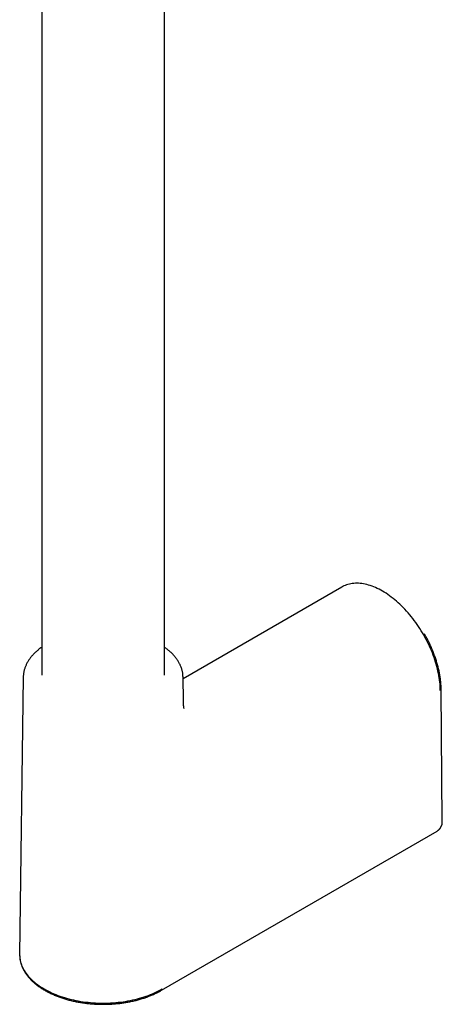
# Model space of a CAD drawing. Header units: millimetres. Extents: x 8 to 969, y 12 to 2155.
# Tile 3 of 31: x 814 to 890, y 353 to 529. Entities that reach past the tile are written whole.
import ezdxf

# ---------------------------------------------------------------- set-up
doc = ezdxf.new("R2010")
doc.units = ezdxf.units.MM

msp = doc.modelspace()

# ---------------------------------------------------------------- linework, layer by layer
at = {"color": 7, "linetype": 'Continuous', "lineweight": 30}
for p, q in [((818.49, 561.87), (818.49, 411.78)), ((818.49, 561.87), (818.49, 411.78)), ((840.49, 411.78), (840.49, 559.42)), ((840.49, 411.78), (840.49, 559.42)), ((872.35, 427.62), (843.85, 411.17)), ((872.35, 427.62), (843.85, 411.17)), ((815.13, 411.44), (814.49, 361.65)), ((815.13, 411.44), (814.49, 361.65)), ((815.13, 411.44), (815.13, 411.45)), ((843.9, 407.19), (843.84, 411.44)), ((843.9, 407.19), (843.84, 411.44)), ((843.84, 411.44), (843.84, 411.43)), ((890.43, 385.47), (890.22, 409.24)), ((890.43, 385.47), (890.22, 409.24)), ((839.99, 355.23), (889.48, 383.8)), ((839.99, 355.23), (889.48, 383.8))]:
    msp.add_line(p, q, dxfattribs=at)
at = {"color": 7, "linetype": 'Continuous', "lineweight": 30, "flags": 128}
for points in [[(890.07, 409.04), (890.06, 409.41), (890.05, 409.79), (890.02, 410.17), (889.98, 410.55), (889.93, 410.94), (889.88, 411.34), (889.81, 411.74), (889.74, 412.13), (889.65, 412.54), (889.56, 412.94), (889.45, 413.35), (889.34, 413.76), (889.22, 414.17), (889.09, 414.58), (888.95, 414.99), (888.8, 415.4), (888.65, 415.8), (888.48, 416.21), (888.31, 416.62), (888.13, 417.03), (887.94, 417.43), (887.74, 417.83), (887.54, 418.23), (887.32, 418.63), (887.11, 419.02), (886.88, 419.41), (886.65, 419.79), (886.41, 420.17), (886.16, 420.54), (885.91, 420.91), (885.66, 421.28), (885.39, 421.64), (885.12, 421.99), (884.85, 422.33), (884.57, 422.67), (884.29, 423), (884, 423.32), (883.71, 423.64), (883.42, 423.95), (883.12, 424.24), (882.82, 424.53), (882.51, 424.81), (882.21, 425.09), (881.9, 425.35), (881.59, 425.6), (881.27, 425.84), (880.96, 426.07), (880.64, 426.3), (880.33, 426.51), (880.01, 426.71), (879.69, 426.9), (879.37, 427.07), (879.06, 427.24), (878.74, 427.39), (878.42, 427.54), (878.11, 427.67), (877.8, 427.79), (877.49, 427.9), (877.18, 427.99), (876.87, 428.07), (876.56, 428.14), (876.26, 428.2), (875.97, 428.25), (875.67, 428.28), (875.38, 428.3), (875.09, 428.31), (874.81, 428.31), (874.53, 428.29), (874.26, 428.26), (873.99, 428.22), (873.73, 428.16), (873.47, 428.1), (873.22, 428.02), (872.97, 427.93), (872.74, 427.82), (872.5, 427.71), (872.35, 427.62)], [(890.07, 409.04), (890.06, 409.41), (890.05, 409.79), (890.02, 410.17), (889.98, 410.55), (889.93, 410.94), (889.88, 411.34), (889.81, 411.74), (889.74, 412.13), (889.65, 412.54), (889.56, 412.94), (889.45, 413.35), (889.34, 413.76), (889.22, 414.17), (889.09, 414.58), (888.95, 414.99), (888.8, 415.4), (888.65, 415.8), (888.48, 416.21), (888.31, 416.62), (888.13, 417.03), (887.94, 417.43), (887.74, 417.83), (887.54, 418.23), (887.32, 418.63), (887.11, 419.02), (886.88, 419.41), (886.65, 419.79), (886.41, 420.17), (886.16, 420.54), (885.91, 420.91), (885.66, 421.28), (885.39, 421.64), (885.12, 421.99), (884.85, 422.33), (884.57, 422.67), (884.29, 423), (884, 423.32), (883.71, 423.64), (883.42, 423.95), (883.12, 424.24), (882.82, 424.53), (882.51, 424.81), (882.21, 425.09), (881.9, 425.35), (881.59, 425.6), (881.27, 425.84), (880.96, 426.07), (880.64, 426.3), (880.33, 426.51), (880.01, 426.71), (879.69, 426.9), (879.37, 427.07), (879.06, 427.24), (878.74, 427.39), (878.42, 427.54), (878.11, 427.67), (877.8, 427.79), (877.49, 427.9), (877.18, 427.99), (876.87, 428.07), (876.56, 428.14), (876.26, 428.2), (875.97, 428.25), (875.67, 428.28), (875.38, 428.3), (875.09, 428.31), (874.81, 428.31), (874.53, 428.29), (874.26, 428.26), (873.99, 428.22), (873.73, 428.16), (873.47, 428.1), (873.22, 428.02), (872.97, 427.93), (872.74, 427.82), (872.5, 427.71), (872.35, 427.62)], [(814.49, 361.65), (814.49, 361.58), (814.5, 361.32), (814.52, 361.06), (814.55, 360.8), (814.6, 360.54), (814.66, 360.28), (814.74, 360.02), (814.83, 359.76), (814.93, 359.51), (815.04, 359.26), (815.17, 359.01), (815.31, 358.76), (815.47, 358.51), (815.63, 358.27), (815.81, 358.03), (816.01, 357.79), (816.21, 357.56), (816.43, 357.33), (816.66, 357.1), (816.9, 356.88), (817.15, 356.66), (817.41, 356.45), (817.68, 356.24), (817.97, 356.04), (818.26, 355.84), (818.57, 355.65), (818.88, 355.46), (819.21, 355.28), (819.54, 355.1), (819.89, 354.93), (820.24, 354.77), (820.6, 354.61), (820.97, 354.46), (821.35, 354.31), (821.73, 354.17), (822.12, 354.04), (822.52, 353.92), (822.92, 353.8), (823.33, 353.69), (823.75, 353.58), (824.17, 353.49), (824.6, 353.4), (825.03, 353.32), (825.46, 353.24), (825.9, 353.18), (826.34, 353.12), (826.78, 353.07), (827.23, 353.02), (827.68, 352.99), (828.13, 352.96), (828.58, 352.94), (829.03, 352.93), (829.49, 352.92), (829.94, 352.93), (830.39, 352.94), (830.84, 352.96), (831.29, 352.99), (831.74, 353.02), (832.19, 353.07), (832.63, 353.12), (833.08, 353.18), (833.51, 353.24), (833.95, 353.32), (834.38, 353.4), (834.8, 353.49), (835.23, 353.58), (835.64, 353.69), (836.05, 353.8), (836.46, 353.92), (836.85, 354.04), (837.24, 354.17), (837.63, 354.31), (838.01, 354.46), (838.37, 354.61), (838.73, 354.77), (839.09, 354.93), (839.43, 355.1), (839.77, 355.28), (840.09, 355.46)], [(814.49, 361.65), (814.49, 361.58), (814.49, 361.49)]]:
    msp.add_lwpolyline(points, dxfattribs=at)
at = {"color": 7, "linetype": 'Continuous', "lineweight": 30}
for points, knots in [([(872.64, 427.78), (872.6, 427.76), (872.55, 427.73), (872.51, 427.71), (872.49, 427.7)], [0, 0, 0, 0, 0.739344, 1, 1, 1, 1]), ([(872.64, 427.78), (872.6, 427.76), (872.55, 427.73), (872.51, 427.71), (872.49, 427.7)], [0, 0, 0, 0, 0.739344, 1, 1, 1, 1]), ([(890.22, 409.24), (890.22, 409.3), (890.22, 409.47), (890.21, 409.76), (890.19, 410.1), (890.16, 410.44), (890.13, 410.79), (890.08, 411.14), (890.03, 411.5), (889.98, 411.85), (889.91, 412.21), (889.84, 412.57), (889.76, 412.93), (889.67, 413.29), (889.57, 413.66), (889.47, 414.02), (889.36, 414.38), (889.24, 414.75), (889.12, 415.11), (888.99, 415.48), (888.85, 415.84), (888.71, 416.2), (888.56, 416.56), (888.41, 416.92), (888.25, 417.27), (888.08, 417.62), (887.92, 417.95), (887.75, 418.27), (887.61, 418.54), (887.48, 418.78), (887.35, 419.01), (887.26, 419.17), (887.22, 419.25)], [0, 0, 0, 0, 0.018925, 0.0546887, 0.0904428, 0.1261862, 0.1619176, 0.1976363, 0.2333414, 0.2690319, 0.304707, 0.3403657, 0.3760069, 0.4116291, 0.4472307, 0.4828093, 0.518362, 0.5538848, 0.5893722, 0.6248167, 0.660207, 0.6955268, 0.7307506, 0.7658366, 0.800712, 0.8352366, 0.8691034, 0.9014867, 0.9303155, 0.9513524, 0.9749316, 1, 1, 1, 1]), ([(890.22, 409.24), (890.22, 409.3), (890.22, 409.47), (890.21, 409.76), (890.19, 410.1), (890.16, 410.44), (890.13, 410.79), (890.08, 411.14), (890.03, 411.5), (889.98, 411.85), (889.91, 412.21), (889.84, 412.57), (889.76, 412.93), (889.67, 413.29), (889.57, 413.66), (889.47, 414.02), (889.36, 414.38), (889.24, 414.75), (889.12, 415.11), (888.99, 415.48), (888.85, 415.84), (888.71, 416.2), (888.56, 416.56), (888.41, 416.92), (888.25, 417.27), (888.08, 417.62), (887.92, 417.95), (887.75, 418.27), (887.61, 418.54), (887.48, 418.78), (887.35, 419.01), (887.26, 419.17), (887.22, 419.25)], [0, 0, 0, 0, 0.018925, 0.054689, 0.090443, 0.126186, 0.161918, 0.197636, 0.233341, 0.269032, 0.304707, 0.340366, 0.376007, 0.411629, 0.447231, 0.482809, 0.518362, 0.553885, 0.589372, 0.624817, 0.660207, 0.695527, 0.730751, 0.765837, 0.800712, 0.835237, 0.869103, 0.901487, 0.930315, 0.951352, 0.974932, 1, 1, 1, 1]), ([(818.49, 416.86), (818.46, 416.83), (818.34, 416.75), (818.14, 416.61), (817.9, 416.42), (817.67, 416.22), (817.44, 416.02), (817.23, 415.82), (817.02, 415.62), (816.83, 415.41), (816.64, 415.19), (816.46, 414.98), (816.3, 414.76), (816.14, 414.53), (816, 414.31), (815.86, 414.08), (815.74, 413.85), (815.63, 413.61), (815.53, 413.38), (815.44, 413.14), (815.36, 412.9), (815.29, 412.66), (815.23, 412.41), (815.19, 412.17), (815.16, 411.92), (815.14, 411.68), (815.13, 411.53), (815.13, 411.45)], [0, 0, 0, 0, 0.0152151, 0.0563321, 0.0974718, 0.138631, 0.1798066, 0.2209953, 0.2621938, 0.3033989, 0.3446073, 0.3858159, 0.427022, 0.4682233, 0.5094183, 0.5506065, 0.5917888, 0.6329676, 0.6741473, 0.7153343, 0.7565376, 0.7977686, 0.8390411, 0.8803716, 0.9217785, 0.9632821, 1, 1, 1, 1]), ([(818.49, 416.86), (818.46, 416.83), (818.34, 416.75), (818.14, 416.61), (817.9, 416.42), (817.67, 416.22), (817.44, 416.02), (817.23, 415.82), (817.02, 415.62), (816.83, 415.41), (816.64, 415.19), (816.46, 414.98), (816.3, 414.76), (816.14, 414.53), (816, 414.31), (815.86, 414.08), (815.74, 413.85), (815.63, 413.61), (815.53, 413.38), (815.44, 413.14), (815.36, 412.9), (815.29, 412.66), (815.23, 412.41), (815.19, 412.17), (815.16, 411.92), (815.14, 411.68), (815.13, 411.53), (815.13, 411.45)], [0, 0, 0, 0, 0.015215, 0.056332, 0.097472, 0.138631, 0.179807, 0.220995, 0.262194, 0.303399, 0.344607, 0.385816, 0.427022, 0.468223, 0.509418, 0.550607, 0.591789, 0.632968, 0.674147, 0.715334, 0.756538, 0.797769, 0.839041, 0.880372, 0.921778, 0.963282, 1, 1, 1, 1]), ([(843.84, 411.43), (843.84, 411.48), (843.84, 411.61), (843.82, 411.83), (843.8, 412.08), (843.76, 412.33), (843.7, 412.58), (843.64, 412.83), (843.56, 413.09), (843.46, 413.34), (843.36, 413.59), (843.24, 413.84), (843.11, 414.08), (842.96, 414.33), (842.81, 414.57), (842.64, 414.81), (842.45, 415.05), (842.25, 415.29), (842.05, 415.52), (841.83, 415.74), (841.61, 415.96), (841.38, 416.16), (841.14, 416.36), (840.9, 416.55), (840.69, 416.72), (840.54, 416.82), (840.49, 416.86)], [0, 0, 0, 0, 0.024441, 0.066202, 0.108141, 0.150277, 0.192629, 0.235213, 0.27804, 0.321118, 0.364454, 0.408045, 0.451888, 0.495976, 0.540296, 0.584834, 0.629574, 0.674498, 0.719588, 0.764825, 0.805513, 0.850855, 0.891595, 0.932355, 0.973125, 1, 1, 1, 1]), ([(843.84, 411.43), (843.84, 411.48), (843.84, 411.61), (843.82, 411.83), (843.8, 412.08), (843.76, 412.33), (843.7, 412.58), (843.64, 412.83), (843.56, 413.09), (843.46, 413.34), (843.36, 413.59), (843.24, 413.84), (843.11, 414.08), (842.96, 414.33), (842.81, 414.57), (842.64, 414.81), (842.45, 415.05), (842.25, 415.29), (842.05, 415.52), (841.83, 415.74), (841.61, 415.96), (841.38, 416.16), (841.14, 416.36), (840.9, 416.55), (840.69, 416.72), (840.54, 416.82), (840.49, 416.86)], [0, 0, 0, 0, 0.024441, 0.066202, 0.108141, 0.150277, 0.192629, 0.235213, 0.27804, 0.321118, 0.364454, 0.408045, 0.451888, 0.495976, 0.540296, 0.584834, 0.629574, 0.674498, 0.719588, 0.764825, 0.805513, 0.850855, 0.891595, 0.932355, 0.973125, 1, 1, 1, 1]), ([(844.04, 405.82), (844.03, 405.82), (844.03, 405.83), (844.02, 405.88), (844, 405.94), (843.99, 406), (843.98, 406.06), (843.97, 406.12), (843.97, 406.16), (843.96, 406.2), (843.96, 406.25), (843.95, 406.3), (843.94, 406.34), (843.94, 406.38), (843.94, 406.41), (843.93, 406.45), (843.93, 406.48), (843.93, 406.52), (843.92, 406.55), (843.92, 406.59), (843.92, 406.63), (843.92, 406.68), (843.91, 406.73), (843.91, 406.78), (843.91, 406.81), (843.91, 406.85), (843.91, 406.89), (843.9, 406.94), (843.9, 407.01), (843.9, 407.09), (843.9, 407.16), (843.9, 407.19)], [0, 0, 0, 0, 0.119853, 0.251309, 0.322199, 0.387003, 0.452099, 0.48263, 0.512678, 0.541933, 0.572753, 0.607169, 0.631069, 0.654001, 0.669507, 0.684137, 0.704281, 0.724273, 0.740125, 0.755431, 0.775169, 0.799222, 0.821542, 0.84187, 0.855585, 0.867931, 0.884, 0.903746, 0.929404, 0.961437, 1, 1, 1, 1]), ([(844.04, 405.82), (844.03, 405.82), (844.03, 405.83), (844.02, 405.88), (844, 405.94), (843.99, 406), (843.98, 406.06), (843.97, 406.12), (843.97, 406.16), (843.96, 406.2), (843.96, 406.25), (843.95, 406.3), (843.94, 406.34), (843.94, 406.38), (843.94, 406.41), (843.93, 406.45), (843.93, 406.48), (843.93, 406.52), (843.92, 406.55), (843.92, 406.59), (843.92, 406.63), (843.92, 406.68), (843.91, 406.73), (843.91, 406.78), (843.91, 406.81), (843.91, 406.85), (843.91, 406.89), (843.9, 406.94), (843.9, 407.01), (843.9, 407.09), (843.9, 407.16), (843.9, 407.19)], [0, 0, 0, 0, 0.119853, 0.251309, 0.322199, 0.387003, 0.452099, 0.48263, 0.512678, 0.541933, 0.572753, 0.607169, 0.631069, 0.654001, 0.669507, 0.684137, 0.704281, 0.724273, 0.740125, 0.755431, 0.775169, 0.799222, 0.821542, 0.84187, 0.855585, 0.867931, 0.884, 0.903746, 0.929404, 0.961437, 1, 1, 1, 1]), ([(889.48, 383.8), (889.54, 383.84), (889.64, 383.9), (889.78, 384.02), (889.89, 384.13), (889.98, 384.24), (890.06, 384.35), (890.13, 384.45), (890.19, 384.56), (890.25, 384.68), (890.31, 384.81), (890.36, 384.95), (890.4, 385.11), (890.43, 385.27), (890.43, 385.38), (890.43, 385.44)], [0, 0, 0, 0, 0.105833, 0.1982, 0.277707, 0.346069, 0.410875, 0.473464, 0.53391, 0.594697, 0.670867, 0.740232, 0.820553, 0.912317, 1, 1, 1, 1]), ([(889.5, 383.81), (889.55, 383.84), (889.65, 383.9), (889.78, 384.02), (889.89, 384.13), (889.98, 384.24), (890.06, 384.35), (890.13, 384.45), (890.19, 384.56), (890.25, 384.68), (890.31, 384.81), (890.36, 384.95), (890.4, 385.11), (890.43, 385.27), (890.43, 385.38), (890.43, 385.44)], [0, 0, 0, 0, 0.096176, 0.18954, 0.269906, 0.339006, 0.404512, 0.467777, 0.528876, 0.59032, 0.667312, 0.737426, 0.818615, 0.911369, 1, 1, 1, 1]), ([(814.49, 361.48), (814.49, 361.46), (814.49, 361.36), (814.51, 361.17), (814.53, 360.91), (814.57, 360.66), (814.62, 360.4), (814.68, 360.14), (814.76, 359.89), (814.85, 359.63), (814.95, 359.37), (815.07, 359.12), (815.2, 358.87), (815.34, 358.62), (815.49, 358.37), (815.66, 358.12), (815.84, 357.87), (816.04, 357.63), (816.24, 357.39), (816.46, 357.16), (816.68, 356.93), (816.92, 356.72), (817.16, 356.51), (817.4, 356.3), (817.65, 356.11), (817.9, 355.92), (818.16, 355.74), (818.44, 355.56), (818.72, 355.39), (819, 355.22), (819.3, 355.05), (819.6, 354.89), (819.91, 354.74), (820.22, 354.59), (820.55, 354.44), (820.88, 354.3), (821.21, 354.17), (821.55, 354.04), (821.9, 353.92), (822.25, 353.8), (822.61, 353.69), (822.97, 353.58), (823.33, 353.48), (823.7, 353.39), (824.08, 353.3), (824.46, 353.22), (824.84, 353.14), (825.22, 353.07), (825.61, 353.01), (826, 352.95), (826.39, 352.9), (826.78, 352.85), (827.17, 352.81), (827.56, 352.78), (827.94, 352.76), (828.3, 352.74), (828.62, 352.72), (828.9, 352.72), (829.18, 352.71), (829.38, 352.71), (829.49, 352.71)], [0, 0, 0, 0, 0.003557, 0.021491, 0.039496, 0.057581, 0.075753, 0.094017, 0.112381, 0.130847, 0.149417, 0.168091, 0.18687, 0.205749, 0.224726, 0.243793, 0.262946, 0.282177, 0.301479, 0.320845, 0.340267, 0.35774, 0.377197, 0.394689, 0.412187, 0.429689, 0.447193, 0.464698, 0.482201, 0.499702, 0.5172, 0.534693, 0.552182, 0.569666, 0.587145, 0.604617, 0.622082, 0.639541, 0.656992, 0.674436, 0.691871, 0.709297, 0.726714, 0.744119, 0.761512, 0.778891, 0.796254, 0.813596, 0.830913, 0.848197, 0.865437, 0.882613, 0.899694, 0.916619, 0.933257, 0.949271, 0.964115, 0.974621, 0.985839, 1, 1, 1, 1]), ([(814.49, 361.48), (814.49, 361.46), (814.49, 361.36), (814.51, 361.17), (814.53, 360.91), (814.57, 360.66), (814.62, 360.4), (814.68, 360.14), (814.76, 359.89), (814.85, 359.63), (814.95, 359.37), (815.07, 359.12), (815.2, 358.87), (815.34, 358.62), (815.49, 358.37), (815.66, 358.12), (815.84, 357.87), (816.04, 357.63), (816.24, 357.39), (816.46, 357.16), (816.68, 356.93), (816.92, 356.72), (817.16, 356.51), (817.4, 356.3), (817.65, 356.11), (817.9, 355.92), (818.16, 355.74), (818.44, 355.56), (818.72, 355.39), (819, 355.22), (819.3, 355.05), (819.6, 354.89), (819.91, 354.74), (820.22, 354.59), (820.55, 354.44), (820.88, 354.3), (821.21, 354.17), (821.55, 354.04), (821.9, 353.92), (822.25, 353.8), (822.61, 353.69), (822.97, 353.58), (823.33, 353.48), (823.7, 353.39), (824.08, 353.3), (824.46, 353.22), (824.84, 353.14), (825.22, 353.07), (825.61, 353.01), (826, 352.95), (826.39, 352.9), (826.78, 352.85), (827.17, 352.81), (827.56, 352.78), (827.94, 352.76), (828.3, 352.74), (828.62, 352.72), (828.9, 352.72), (829.18, 352.71), (829.38, 352.71), (829.49, 352.71)], [0, 0, 0, 0, 0.003557, 0.021491, 0.039496, 0.057581, 0.075753, 0.094017, 0.112381, 0.130847, 0.149417, 0.168091, 0.18687, 0.205749, 0.224726, 0.243793, 0.262946, 0.282177, 0.301479, 0.320845, 0.340267, 0.35774, 0.377197, 0.394689, 0.412187, 0.429689, 0.447193, 0.464698, 0.482201, 0.499702, 0.5172, 0.534693, 0.552182, 0.569666, 0.587145, 0.604617, 0.622082, 0.639541, 0.656992, 0.674436, 0.691871, 0.709297, 0.726714, 0.744119, 0.761512, 0.778891, 0.796254, 0.813596, 0.830913, 0.848197, 0.865437, 0.882613, 0.899694, 0.916619, 0.933257, 0.949271, 0.964115, 0.974621, 0.985839, 1, 1, 1, 1]), ([(829.49, 352.71), (829.64, 352.71), (829.84, 352.71), (830.15, 352.72), (830.41, 352.73), (830.72, 352.74), (831.05, 352.76), (831.39, 352.78), (831.74, 352.81), (832.1, 352.84), (832.46, 352.88), (832.83, 352.93), (833.2, 352.98), (833.57, 353.04), (833.94, 353.1), (834.31, 353.18), (834.68, 353.25), (835.05, 353.33), (835.41, 353.42), (835.78, 353.52), (836.14, 353.62), (836.49, 353.73), (836.84, 353.84), (837.19, 353.96), (837.53, 354.08), (837.87, 354.21), (838.2, 354.35), (838.53, 354.49), (838.85, 354.63), (839.16, 354.79), (839.47, 354.94), (839.75, 355.09), (839.91, 355.19), (839.99, 355.23)], [0, 0, 0, 0, 0.038454, 0.053792, 0.079288, 0.105731, 0.13408, 0.163659, 0.194196, 0.225473, 0.257338, 0.289674, 0.322396, 0.355438, 0.388748, 0.422284, 0.456015, 0.489913, 0.523955, 0.558125, 0.592405, 0.626785, 0.661251, 0.695797, 0.730412, 0.76509, 0.799826, 0.834614, 0.869449, 0.904327, 0.939245, 0.9742, 1, 1, 1, 1]), ([(829.49, 352.71), (829.64, 352.71), (829.84, 352.71), (830.15, 352.72), (830.41, 352.73), (830.72, 352.74), (831.05, 352.76), (831.39, 352.78), (831.74, 352.81), (832.1, 352.84), (832.46, 352.88), (832.83, 352.93), (833.2, 352.98), (833.57, 353.04), (833.94, 353.1), (834.31, 353.18), (834.68, 353.25), (835.05, 353.33), (835.41, 353.42), (835.78, 353.52), (836.14, 353.62), (836.49, 353.73), (836.84, 353.84), (837.19, 353.96), (837.53, 354.08), (837.87, 354.21), (838.2, 354.35), (838.53, 354.49), (838.85, 354.63), (839.16, 354.79), (839.47, 354.94), (839.75, 355.09), (839.91, 355.19), (839.99, 355.23)], [0, 0, 0, 0, 0.038454, 0.053792, 0.079288, 0.105731, 0.13408, 0.163659, 0.194196, 0.225473, 0.257338, 0.289674, 0.322396, 0.355438, 0.388748, 0.422284, 0.456015, 0.489913, 0.523955, 0.558125, 0.592405, 0.626785, 0.661251, 0.695797, 0.730412, 0.76509, 0.799826, 0.834614, 0.869449, 0.904327, 0.939245, 0.9742, 1, 1, 1, 1])]:
    msp.add_open_spline(points, degree=3, knots=knots, dxfattribs=at)

doc.saveas('drawing.dxf')
